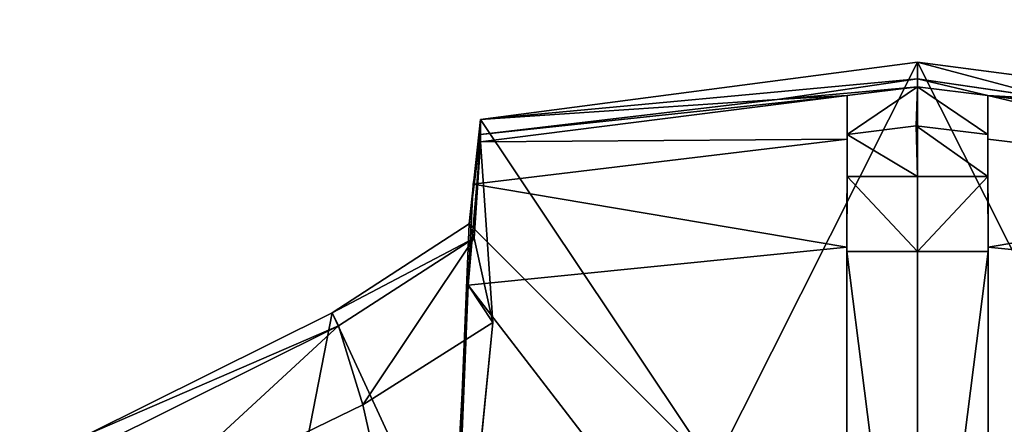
# Model space of a CAD drawing. Extents: x 0 to 22.9, y 0 to 20.5.
# Tile 130 of 233: x 14.269 to 14.843, y 2.677 to 2.913. Entities that reach past the tile are written whole.
import ezdxf

# ---------------------------------------------------------------- set-up
doc = ezdxf.new("R2010")
doc.units = 0
doc.header["$MEASUREMENT"] = 0
doc.layers.get('0').update_dxf_attribs({"color": 13, "linetype": 'CONTINUOUS'})
doc.layers.add('GALVANIZED_METAL', color=252, linetype='CONTINUOUS')
doc.layers.add('STAINLESS_STEEL', color=251, linetype='CONTINUOUS')

# ---------------------------------------------------------------- blocks, each defined once
blk = doc.blocks.new('NGM5458UC_TRADECAD_DXF')
at = {"layer": 'STAINLESS_STEEL', "color": 0}
for p, q in [((14.7926, 2.8881, 2.2887), (14.5378, 2.8546, 2.2887)), ((14.7926, 2.8881, 2.2887), (14.5378, 2.8546, 2.2887)), ((15.0474, 2.8546, 2.2887), (14.7926, 2.8881, 2.2887)), ((14.7926, 2.8881, 2.2887), (14.7926, 2.6564, 2.2887)), ((14.7926, 2.8881, 2.2887), (14.7926, 2.6564, 2.2887)), ((15.0474, 2.8546, 2.2887), (14.7926, 2.8881, 2.2887)), ((14.7926, 2.8782, 2.502), (14.7926, 2.8881, 2.2887)), ((14.7926, 2.8782, 2.502), (14.7926, 2.8881, 2.2887)), ((14.7926, 2.8782, 2.502), (14.7107, 2.8663, 2.502)), ((14.7926, 2.8782, 2.502), (14.7107, 2.8663, 2.502)), ((14.8745, 2.8663, 2.502), (14.7926, 2.8782, 2.502)), ((14.7926, 2.8736, 2.5418), (14.7926, 2.8782, 2.502)), ((14.8745, 2.8663, 2.502), (14.7926, 2.8782, 2.502)), ((14.7926, 2.8736, 2.5418), (14.7926, 2.8782, 2.502)), ((14.7516, 2.8685, 2.5418), (14.7926, 2.8736, 2.5418)), ((14.7516, 2.8685, 2.5418), (14.7926, 2.8736, 2.5418)), ((14.7926, 2.8736, 2.5418), (14.7918, 2.8509, 2.5418)), ((14.7926, 2.8736, 2.5418), (14.7918, 2.8509, 2.5418)), ((14.7926, 2.8736, 2.5418), (14.8336, 2.8685, 2.5418)), ((14.7926, 2.8736, 2.5418), (14.8336, 2.8685, 2.5418)), ((14.7516, 2.8685, 2.5418), (14.5378, 2.8416, 2.5418)), ((14.7516, 2.8685, 2.5418), (14.5378, 2.8416, 2.5418)), ((14.5378, 2.8458, 2.502), (14.7107, 2.8663, 2.502)), ((14.7107, 2.8663, 2.502), (14.5378, 2.8546, 2.2887)), ((14.7107, 2.8663, 2.502), (14.5378, 2.8546, 2.2887)), ((14.5378, 2.8458, 2.502), (14.7107, 2.8663, 2.502)), ((14.7107, 2.8663, 2.502), (14.7516, 2.8685, 2.5418)), ((14.7107, 2.8663, 2.502), (14.7516, 2.8685, 2.5418)), ((14.7516, 2.8685, 2.5418), (14.7516, 2.8431, 3.2788)), ((14.7516, 2.8458, 2.5418), (14.7516, 2.8685, 2.5418)), ((14.7516, 2.8458, 2.5418), (14.7516, 2.8685, 2.5418)), ((14.7516, 2.8685, 2.5418), (14.7516, 2.8431, 3.2788)), ((14.8336, 2.8685, 2.5418), (15.0474, 2.8418, 2.5418)), ((14.8336, 2.8431, 3.2788), (14.8336, 2.8685, 2.5418)), ((14.8336, 2.8459, 2.5418), (14.8336, 2.8685, 2.5418)), ((14.8336, 2.8431, 3.2788), (14.8336, 2.8685, 2.5418)), ((14.8336, 2.8459, 2.5418), (14.8336, 2.8685, 2.5418)), ((14.8336, 2.8685, 2.5418), (15.0474, 2.8418, 2.5418)), ((14.8336, 2.8685, 2.5418), (14.8745, 2.8663, 2.502)), ((14.8336, 2.8685, 2.5418), (14.8745, 2.8663, 2.502)), ((14.5378, 2.8546, 2.2887), (14.5312, 2.7938, 2.2887)), ((14.5378, 2.8546, 2.2887), (14.5312, 2.7938, 2.2887)), ((14.6736, 2.6515, 2.2887), (14.5378, 2.8546, 2.2887)), ((14.6736, 2.6515, 2.2887), (14.5378, 2.8546, 2.2887)), ((14.5378, 2.8546, 2.2887), (14.5378, 2.8458, 2.502)), ((14.5378, 2.8546, 2.2887), (14.5378, 2.8458, 2.502)), ((14.7516, 2.8458, 2.5418), (14.7918, 2.8509, 2.5418)), ((14.7516, 2.8458, 2.5418), (14.7918, 2.8509, 2.5418)), ((14.7918, 2.8509, 2.5418), (14.8336, 2.8459, 2.5418)), ((14.7918, 2.8509, 2.5418), (14.8336, 2.8459, 2.5418)), ((14.7926, 2.8214, 3.2791), (14.7918, 2.8509, 2.5418)), ((14.7926, 2.8214, 3.2791), (14.7918, 2.8509, 2.5418)), ((14.7516, 2.8431, 3.2788), (14.5334, 2.8169, 3.2788)), ((14.7516, 2.8431, 3.2788), (14.5334, 2.8169, 3.2788)), ((14.5341, 2.7854, 2.502), (14.5378, 2.8458, 2.502)), ((14.5341, 2.7854, 2.502), (14.5378, 2.8458, 2.502)), ((14.5378, 2.8458, 2.502), (14.5378, 2.8416, 2.5418)), ((14.5378, 2.8458, 2.502), (14.5378, 2.8416, 2.5418)), ((14.7516, 2.8431, 3.2788), (14.7514, 2.7802, 3.2786)), ((14.7516, 2.8431, 3.2788), (14.7514, 2.7802, 3.2786)), ((14.7516, 2.8214, 3.2791), (14.7516, 2.8458, 2.5418)), ((14.7516, 2.8214, 3.2791), (14.7516, 2.8458, 2.5418)), ((14.7516, 2.8214, 3.2791), (14.7516, 2.8431, 3.2788)), ((14.7516, 2.8214, 3.2791), (14.7516, 2.8431, 3.2788)), ((14.8336, 2.8459, 2.5418), (14.8336, 2.8214, 3.2791)), ((14.8336, 2.8459, 2.5418), (14.8336, 2.8214, 3.2791)), ((15.0518, 2.8169, 3.2788), (14.8336, 2.8431, 3.2788)), ((14.8338, 2.7802, 3.2786), (14.8336, 2.8431, 3.2788)), ((15.0518, 2.8169, 3.2788), (14.8336, 2.8431, 3.2788)), ((14.8336, 2.8431, 3.2788), (14.8336, 2.8214, 3.2791)), ((14.8336, 2.8431, 3.2788), (14.8336, 2.8214, 3.2791)), ((14.8338, 2.7802, 3.2786), (14.8336, 2.8431, 3.2788)), ((14.5334, 2.8169, 3.2788), (14.5378, 2.8416, 2.5418)), ((14.5334, 2.8169, 3.2788), (14.5378, 2.8416, 2.5418)), ((14.5378, 2.8416, 2.5418), (14.5449, 2.7361, 2.5423)), ((14.5378, 2.8416, 2.5418), (14.5449, 2.7361, 2.5423)), ((14.7514, 2.7776, 3.279), (14.7516, 2.8214, 3.2791)), ((14.7514, 2.7776, 3.279), (14.7516, 2.8214, 3.2791)), ((14.7926, 2.8214, 3.2791), (14.7516, 2.8214, 3.2791)), ((14.7926, 2.8214, 3.2791), (14.7516, 2.8214, 3.2791)), ((14.8336, 2.8214, 3.2791), (14.7926, 2.8214, 3.2791)), ((14.7926, 2.7776, 3.279), (14.7926, 2.8214, 3.2791)), ((14.7926, 2.7776, 3.279), (14.7926, 2.8214, 3.2791)), ((14.8336, 2.8214, 3.2791), (14.7926, 2.8214, 3.2791)), ((14.8336, 2.8214, 3.2791), (14.8338, 2.7776, 3.279)), ((14.8336, 2.8214, 3.2791), (14.8338, 2.7776, 3.279)), ((14.5334, 2.8169, 3.2788), (14.5305, 2.7579, 3.2786)), ((14.5334, 2.8169, 3.2788), (14.5305, 2.7579, 3.2786)), ((14.5312, 2.7938, 2.2887), (14.4513, 2.7418, 2.2887)), ((14.5312, 2.7938, 2.2887), (14.4513, 2.7418, 2.2887)), ((14.5312, 2.7938, 2.2887), (14.6736, 2.6515, 2.2887)), ((14.5312, 2.7938, 2.2887), (14.6736, 2.6515, 2.2887)), ((14.5312, 2.7938, 2.2887), (14.5341, 2.7854, 2.502)), ((14.5312, 2.7938, 2.2887), (14.5341, 2.7854, 2.502)), ((14.5341, 2.7854, 2.502), (14.455, 2.7342, 2.502)), ((14.5341, 2.7854, 2.502), (14.455, 2.7342, 2.502)), ((14.5449, 2.7361, 2.5423), (14.5341, 2.7854, 2.502)), ((14.5449, 2.7361, 2.5423), (14.5341, 2.7854, 2.502)), ((14.5305, 2.7579, 3.2786), (14.7514, 2.7802, 3.2786)), ((14.5305, 2.7579, 3.2786), (14.7514, 2.7802, 3.2786)), ((14.7514, 2.7802, 3.2786), (14.7512, 2.4714, 3.2787)), ((14.7514, 2.7802, 3.2786), (14.7512, 2.4714, 3.2787)), ((14.7514, 2.7802, 3.2786), (14.7514, 2.7776, 3.279)), ((14.7514, 2.7802, 3.2786), (14.7514, 2.7776, 3.279)), ((14.834, 2.4714, 3.2787), (14.8338, 2.7802, 3.2786)), ((14.8338, 2.7802, 3.2786), (15.0547, 2.7579, 3.2786)), ((14.8338, 2.7802, 3.2786), (15.0547, 2.7579, 3.2786)), ((14.8338, 2.7776, 3.279), (14.8338, 2.7802, 3.2786)), ((14.834, 2.4714, 3.2787), (14.8338, 2.7802, 3.2786)), ((14.8338, 2.7776, 3.279), (14.8338, 2.7802, 3.2786)), ((14.7512, 2.4689, 3.2791), (14.7514, 2.7776, 3.279)), ((14.7512, 2.4689, 3.2791), (14.7514, 2.7776, 3.279)), ((14.7514, 2.7776, 3.279), (14.7926, 2.7776, 3.279)), ((14.7514, 2.7776, 3.279), (14.7926, 2.7776, 3.279)), ((14.7926, 2.7776, 3.279), (14.8338, 2.7776, 3.279)), ((14.7926, 2.4526, 3.2791), (14.7926, 2.7776, 3.279)), ((14.7926, 2.7776, 3.279), (14.8338, 2.7776, 3.279)), ((14.7926, 2.4526, 3.2791), (14.7926, 2.7776, 3.279)), ((14.8338, 2.7776, 3.279), (14.834, 2.4689, 3.2791)), ((14.8338, 2.7776, 3.279), (14.834, 2.4689, 3.2791)), ((14.5139, 2.452, 3.2789), (14.5305, 2.7579, 3.2786)), ((14.5139, 2.452, 3.2789), (14.5305, 2.7579, 3.2786)), ((14.5449, 2.7361, 2.5423), (14.5305, 2.7579, 3.2786)), ((14.5449, 2.7361, 2.5423), (14.5305, 2.7579, 3.2786)), ((14.4513, 2.7418, 2.2887), (14.3085, 2.6709, 2.2887)), ((14.4513, 2.7418, 2.2887), (14.3085, 2.6709, 2.2887)), ((14.5226, 2.5875, 2.2887), (14.4513, 2.7418, 2.2887)), ((14.5226, 2.5875, 2.2887), (14.4513, 2.7418, 2.2887)), ((14.455, 2.7342, 2.502), (14.4513, 2.7418, 2.2887)), ((14.455, 2.7342, 2.502), (14.4513, 2.7418, 2.2887)), ((14.455, 2.7342, 2.502), (14.3137, 2.6639, 2.502)), ((14.455, 2.7342, 2.502), (14.3137, 2.6639, 2.502)), ((14.4692, 2.6882, 2.5423), (14.455, 2.7342, 2.502)), ((14.4692, 2.6882, 2.5423), (14.455, 2.7342, 2.502)), ((14.5449, 2.7361, 2.5423), (14.4692, 2.6882, 2.5423)), ((14.5449, 2.7361, 2.5423), (14.4692, 2.6882, 2.5423)), ((14.5187, 2.4683, 2.5423), (14.5449, 2.7361, 2.5423)), ((14.5187, 2.4683, 2.5423), (14.5449, 2.7361, 2.5423)), ((14.4692, 2.6882, 2.5423), (14.3338, 2.6224, 2.5423)), ((14.4692, 2.6882, 2.5423), (14.3338, 2.6224, 2.5423))]:
    blk.add_line(p, q, dxfattribs=at)
at = {"layer": 'GALVANIZED_METAL', "color": 0}
mesh = blk.add_polyface(dxfattribs=at)
corners = [(22.2899, 0.579), (0.6671, 18.884), (0.6671, 0.9145), (22.2899, 18.884)]
mesh.append_faces([[corners[k] for k in face] for face in [(0, 1, 2), (1, 0, 3)]], dxfattribs={"vtx0": -1, "color": 0})
at = {"layer": 'STAINLESS_STEEL', "color": 0}
mesh = blk.add_polyface(dxfattribs=at)
corners = [(0.5938, 3.4716, 1.9807), (22.8256, 0.0815, 1.9807), (0.0798, 0.0797, 1.9807), (22.5087, 3.4716, 1.9807)]
mesh.append_faces([[corners[k] for k in face] for face in [(0, 1, 2), (1, 0, 3)]], dxfattribs={"vtx0": -1, "color": 0})
mesh = blk.add_polyface(dxfattribs=at)
corners = [(14.6736, 2.6515, 2.2887), (14.7926, 2.8881, 2.2887), (14.5378, 2.8546, 2.2887), (14.7926, 2.6564, 2.2887)]
mesh.append_faces([[corners[k] for k in face] for face in [(0, 1, 2), (1, 0, 3)]], dxfattribs={"vtx0": -1, "color": 0})
mesh = blk.add_polyface(dxfattribs=at)
corners = [(14.7926, 2.8782, 2.502), (14.5378, 2.8546, 2.2887), (14.7926, 2.8881, 2.2887), (14.7107, 2.8663, 2.502)]
mesh.append_faces([[corners[k] for k in face] for face in [(0, 1, 2), (1, 0, 3)]], dxfattribs={"vtx0": -1, "color": 0})
mesh = blk.add_polyface(dxfattribs=at)
corners = [(14.9117, 2.6515, 2.2887), (14.7926, 2.8881, 2.2887), (14.7926, 2.6564, 2.2887), (15.0474, 2.8546, 2.2887)]
mesh.append_faces([[corners[k] for k in face] for face in [(0, 1, 2), (1, 0, 3)]], dxfattribs={"vtx0": -1, "color": 0})
mesh = blk.add_polyface(dxfattribs=at)
corners = [(14.8745, 2.8663, 2.502), (14.7926, 2.8881, 2.2887), (15.0474, 2.8546, 2.2887), (14.7926, 2.8782, 2.502)]
mesh.append_faces([[corners[k] for k in face] for face in [(0, 1, 2), (1, 0, 3)]], dxfattribs={"vtx0": -1, "color": 0})
mesh = blk.add_polyface(dxfattribs=at)
corners = [(14.7926, 2.8736, 2.5418), (14.7107, 2.8663, 2.502), (14.7926, 2.8782, 2.502), (14.7516, 2.8685, 2.5418)]
mesh.append_faces([[corners[k] for k in face] for face in [(0, 1, 2), (1, 0, 3)]], dxfattribs={"vtx0": -1, "color": 0})
mesh = blk.add_polyface(dxfattribs=at)
corners = [(14.8336, 2.8685, 2.5418), (14.7926, 2.8782, 2.502), (14.8745, 2.8663, 2.502), (14.7926, 2.8736, 2.5418)]
mesh.append_faces([[corners[k] for k in face] for face in [(0, 1, 2), (1, 0, 3)]], dxfattribs={"vtx0": -1, "color": 0})
mesh = blk.add_polyface(dxfattribs=at)
corners = [(14.7926, 2.8736, 2.5418), (14.7516, 2.8458, 2.5418), (14.7516, 2.8685, 2.5418), (14.7918, 2.8509, 2.5418)]
mesh.append_faces([[corners[k] for k in face] for face in [(0, 1, 2), (1, 0, 3)]], dxfattribs={"vtx0": -1, "color": 0})
mesh = blk.add_polyface(dxfattribs=at)
corners = [(14.7926, 2.8736, 2.5418), (14.8336, 2.8459, 2.5418), (14.7918, 2.8509, 2.5418), (14.8336, 2.8685, 2.5418)]
mesh.append_faces([[corners[k] for k in face] for face in [(0, 1, 2), (1, 0, 3)]], dxfattribs={"vtx0": -1, "color": 0})
mesh = blk.add_polyface(dxfattribs=at)
corners = [(14.7516, 2.8431, 3.2788), (14.5378, 2.8416, 2.5418), (14.7516, 2.8685, 2.5418), (14.5334, 2.8169, 3.2788)]
mesh.append_faces([[corners[k] for k in face] for face in [(0, 1, 2), (1, 0, 3)]], dxfattribs={"vtx0": -1, "color": 0})
mesh = blk.add_polyface(dxfattribs=at)
corners = [(14.7516, 2.8685, 2.5418), (14.5378, 2.8458, 2.502), (14.7107, 2.8663, 2.502), (14.5378, 2.8416, 2.5418)]
mesh.append_faces([[corners[k] for k in face] for face in [(0, 1, 2), (1, 0, 3)]], dxfattribs={"vtx0": -1, "color": 0})
mesh = blk.add_polyface(dxfattribs=at)
corners = [(14.5378, 2.8458, 2.502), (14.5378, 2.8546, 2.2887), (14.7107, 2.8663, 2.502)]
mesh.append_faces([[corners[k] for k in face] for face in [(0, 1, 2)]], dxfattribs={"color": 0})
mesh = blk.add_polyface(dxfattribs=at)
corners = [(14.7516, 2.8431, 3.2788), (14.7516, 2.8458, 2.5418), (14.7516, 2.8214, 3.2791), (14.7516, 2.8685, 2.5418)]
mesh.append_faces([[corners[k] for k in face] for face in [(0, 1, 2), (1, 0, 3)]], dxfattribs={"vtx0": -1, "color": 0})
mesh = blk.add_polyface(dxfattribs=at)
corners = [(15.0518, 2.8169, 3.2788), (14.8336, 2.8685, 2.5418), (15.0474, 2.8418, 2.5418), (14.8336, 2.8431, 3.2788)]
mesh.append_faces([[corners[k] for k in face] for face in [(0, 1, 2), (1, 0, 3)]], dxfattribs={"vtx0": -1, "color": 0})
mesh = blk.add_polyface(dxfattribs=at)
corners = [(14.8336, 2.8459, 2.5418), (14.8336, 2.8431, 3.2788), (14.8336, 2.8214, 3.2791), (14.8336, 2.8685, 2.5418)]
mesh.append_faces([[corners[k] for k in face] for face in [(0, 1, 2), (1, 0, 3)]], dxfattribs={"vtx0": -1, "color": 0})
mesh = blk.add_polyface(dxfattribs=at)
corners = [(15.0474, 2.8418, 2.5418), (14.8745, 2.8663, 2.502), (15.0474, 2.846, 2.502), (14.8336, 2.8685, 2.5418)]
mesh.append_faces([[corners[k] for k in face] for face in [(0, 1, 2), (1, 0, 3)]], dxfattribs={"vtx0": -1, "color": 0})
mesh = blk.add_polyface(dxfattribs=at)
corners = [(14.6736, 2.6515, 2.2887), (14.5378, 2.8546, 2.2887), (14.5312, 2.7938, 2.2887)]
mesh.append_faces([[corners[k] for k in face] for face in [(0, 1, 2)]], dxfattribs={"color": 0})
mesh = blk.add_polyface(dxfattribs=at)
corners = [(14.5312, 2.7938, 2.2887), (14.5378, 2.8458, 2.502), (14.5341, 2.7854, 2.502), (14.5378, 2.8546, 2.2887)]
mesh.append_faces([[corners[k] for k in face] for face in [(0, 1, 2), (1, 0, 3)]], dxfattribs={"vtx0": -1, "color": 0})
mesh = blk.add_polyface(dxfattribs=at)
corners = [(14.7926, 2.8214, 3.2791), (14.7516, 2.8458, 2.5418), (14.7918, 2.8509, 2.5418)]
mesh.append_faces([[corners[k] for k in face] for face in [(0, 1, 2)]], dxfattribs={"color": 0})
mesh = blk.add_polyface(dxfattribs=at)
corners = [(14.8336, 2.8214, 3.2791), (14.7918, 2.8509, 2.5418), (14.8336, 2.8459, 2.5418)]
mesh.append_faces([[corners[k] for k in face] for face in [(0, 1, 2)]], dxfattribs={"color": 0})
mesh = blk.add_polyface(dxfattribs=at)
corners = [(14.7926, 2.8214, 3.2791), (14.7918, 2.8509, 2.5418), (14.8336, 2.8214, 3.2791)]
mesh.append_faces([[corners[k] for k in face] for face in [(0, 1, 2)]], dxfattribs={"color": 0})
mesh = blk.add_polyface(dxfattribs=at)
corners = [(14.5334, 2.8169, 3.2788), (14.7514, 2.7802, 3.2786), (14.5305, 2.7579, 3.2786), (14.7516, 2.8431, 3.2788)]
mesh.append_faces([[corners[k] for k in face] for face in [(0, 1, 2), (1, 0, 3)]], dxfattribs={"vtx0": -1, "color": 0})
mesh = blk.add_polyface(dxfattribs=at)
corners = [(14.5378, 2.8458, 2.502), (14.5378, 2.8416, 2.5418), (14.5341, 2.7854, 2.502)]
mesh.append_faces([[corners[k] for k in face] for face in [(0, 1, 2)]], dxfattribs={"color": 0})
mesh = blk.add_polyface(dxfattribs=at)
corners = [(14.7514, 2.7802, 3.2786), (14.7516, 2.8214, 3.2791), (14.7514, 2.7776, 3.279), (14.7516, 2.8431, 3.2788)]
mesh.append_faces([[corners[k] for k in face] for face in [(0, 1, 2), (1, 0, 3)]], dxfattribs={"vtx0": -1, "color": 0})
mesh = blk.add_polyface(dxfattribs=at)
corners = [(14.7516, 2.8214, 3.2791), (14.7516, 2.8458, 2.5418), (14.7926, 2.8214, 3.2791)]
mesh.append_faces([[corners[k] for k in face] for face in [(0, 1, 2)]], dxfattribs={"color": 0})
mesh = blk.add_polyface(dxfattribs=at)
corners = [(15.0518, 2.8169, 3.2788), (14.8338, 2.7802, 3.2786), (14.8336, 2.8431, 3.2788), (15.0547, 2.7579, 3.2786)]
mesh.append_faces([[corners[k] for k in face] for face in [(0, 1, 2), (1, 0, 3)]], dxfattribs={"vtx0": -1, "color": 0})
mesh = blk.add_polyface(dxfattribs=at)
corners = [(14.8336, 2.8214, 3.2791), (14.8338, 2.7802, 3.2786), (14.8338, 2.7776, 3.279), (14.8336, 2.8431, 3.2788)]
mesh.append_faces([[corners[k] for k in face] for face in [(0, 1, 2), (1, 0, 3)]], dxfattribs={"vtx0": -1, "color": 0})
mesh = blk.add_polyface(dxfattribs=at)
corners = [(14.5378, 2.8416, 2.5418), (14.5305, 2.7579, 3.2786), (14.5449, 2.7361, 2.5423)]
mesh.append_faces([[corners[k] for k in face] for face in [(0, 1, 2)]], dxfattribs={"color": 0})
mesh = blk.add_polyface(dxfattribs=at)
corners = [(14.5378, 2.8416, 2.5418), (14.5334, 2.8169, 3.2788), (14.5305, 2.7579, 3.2786)]
mesh.append_faces([[corners[k] for k in face] for face in [(0, 1, 2)]], dxfattribs={"color": 0})
mesh = blk.add_polyface(dxfattribs=at)
corners = [(14.5378, 2.8416, 2.5418), (14.5449, 2.7361, 2.5423), (14.5341, 2.7854, 2.502)]
mesh.append_faces([[corners[k] for k in face] for face in [(0, 1, 2)]], dxfattribs={"color": 0})
mesh = blk.add_polyface(dxfattribs=at)
corners = [(14.7516, 2.8214, 3.2791), (14.7926, 2.7776, 3.279), (14.7514, 2.7776, 3.279), (14.7926, 2.8214, 3.2791)]
mesh.append_faces([[corners[k] for k in face] for face in [(0, 1, 2), (1, 0, 3)]], dxfattribs={"vtx0": -1, "color": 0})
mesh = blk.add_polyface(dxfattribs=at)
corners = [(14.8336, 2.8214, 3.2791), (14.7926, 2.7776, 3.279), (14.7926, 2.8214, 3.2791), (14.8338, 2.7776, 3.279)]
mesh.append_faces([[corners[k] for k in face] for face in [(0, 1, 2), (1, 0, 3)]], dxfattribs={"vtx0": -1, "color": 0})
mesh = blk.add_polyface(dxfattribs=at)
corners = [(14.5226, 2.5875, 2.2887), (14.5312, 2.7938, 2.2887), (14.4513, 2.7418, 2.2887), (14.6736, 2.6515, 2.2887)]
mesh.append_faces([[corners[k] for k in face] for face in [(0, 1, 2), (1, 0, 3)]], dxfattribs={"vtx0": -1, "color": 0})
mesh = blk.add_polyface(dxfattribs=at)
corners = [(14.5341, 2.7854, 2.502), (14.4513, 2.7418, 2.2887), (14.5312, 2.7938, 2.2887), (14.455, 2.7342, 2.502)]
mesh.append_faces([[corners[k] for k in face] for face in [(0, 1, 2), (1, 0, 3)]], dxfattribs={"vtx0": -1, "color": 0})
mesh = blk.add_polyface(dxfattribs=at)
corners = [(14.5341, 2.7854, 2.502), (14.4692, 2.6882, 2.5423), (14.455, 2.7342, 2.502), (14.5449, 2.7361, 2.5423)]
mesh.append_faces([[corners[k] for k in face] for face in [(0, 1, 2), (1, 0, 3)]], dxfattribs={"vtx0": -1, "color": 0})
mesh = blk.add_polyface(dxfattribs=at)
corners = [(14.5305, 2.7579, 3.2786), (14.7512, 2.4714, 3.2787), (14.5139, 2.452, 3.2789), (14.7514, 2.7802, 3.2786)]
mesh.append_faces([[corners[k] for k in face] for face in [(0, 1, 2), (1, 0, 3)]], dxfattribs={"vtx0": -1, "color": 0})
mesh = blk.add_polyface(dxfattribs=at)
corners = [(14.7512, 2.4714, 3.2787), (14.7514, 2.7776, 3.279), (14.7512, 2.4689, 3.2791), (14.7514, 2.7802, 3.2786)]
mesh.append_faces([[corners[k] for k in face] for face in [(0, 1, 2), (1, 0, 3)]], dxfattribs={"vtx0": -1, "color": 0})
mesh = blk.add_polyface(dxfattribs=at)
corners = [(15.0547, 2.7579, 3.2786), (14.834, 2.4714, 3.2787), (14.8338, 2.7802, 3.2786), (15.0713, 2.452, 3.2789)]
mesh.append_faces([[corners[k] for k in face] for face in [(0, 1, 2), (1, 0, 3)]], dxfattribs={"vtx0": -1, "color": 0})
mesh = blk.add_polyface(dxfattribs=at)
corners = [(14.8338, 2.7776, 3.279), (14.834, 2.4714, 3.2787), (14.834, 2.4689, 3.2791), (14.8338, 2.7802, 3.2786)]
mesh.append_faces([[corners[k] for k in face] for face in [(0, 1, 2), (1, 0, 3)]], dxfattribs={"vtx0": -1, "color": 0})
mesh = blk.add_polyface(dxfattribs=at)
corners = [(14.7514, 2.7776, 3.279), (14.7926, 2.4526, 3.2791), (14.7512, 2.4689, 3.2791), (14.7926, 2.7776, 3.279)]
mesh.append_faces([[corners[k] for k in face] for face in [(0, 1, 2), (1, 0, 3)]], dxfattribs={"vtx0": -1, "color": 0})
mesh = blk.add_polyface(dxfattribs=at)
corners = [(14.8338, 2.7776, 3.279), (14.7926, 2.4526, 3.2791), (14.7926, 2.7776, 3.279), (14.834, 2.4689, 3.2791)]
mesh.append_faces([[corners[k] for k in face] for face in [(0, 1, 2), (1, 0, 3)]], dxfattribs={"vtx0": -1, "color": 0})
mesh = blk.add_polyface(dxfattribs=at)
corners = [(14.5305, 2.7579, 3.2786), (14.5139, 2.452, 3.2789), (14.5187, 2.4683, 2.5423)]
mesh.append_faces([[corners[k] for k in face] for face in [(0, 1, 2)]], dxfattribs={"color": 0})
mesh = blk.add_polyface(dxfattribs=at)
corners = [(14.5305, 2.7579, 3.2786), (14.5187, 2.4683, 2.5423), (14.5449, 2.7361, 2.5423)]
mesh.append_faces([[corners[k] for k in face] for face in [(0, 1, 2)]], dxfattribs={"color": 0})
mesh = blk.add_polyface(dxfattribs=at)
corners = [(14.4102, 2.5317, 2.2887), (14.4513, 2.7418, 2.2887), (14.3085, 2.6709, 2.2887), (14.5226, 2.5875, 2.2887)]
mesh.append_faces([[corners[k] for k in face] for face in [(0, 1, 2), (1, 0, 3)]], dxfattribs={"vtx0": -1, "color": 0})
mesh = blk.add_polyface(dxfattribs=at)
corners = [(14.455, 2.7342, 2.502), (14.3085, 2.6709, 2.2887), (14.4513, 2.7418, 2.2887), (14.3137, 2.6639, 2.502)]
mesh.append_faces([[corners[k] for k in face] for face in [(0, 1, 2), (1, 0, 3)]], dxfattribs={"vtx0": -1, "color": 0})
mesh = blk.add_polyface(dxfattribs=at)
corners = [(14.455, 2.7342, 2.502), (14.3338, 2.6224, 2.5423), (14.3137, 2.6639, 2.502), (14.4692, 2.6882, 2.5423)]
mesh.append_faces([[corners[k] for k in face] for face in [(0, 1, 2), (1, 0, 3)]], dxfattribs={"vtx0": -1, "color": 0})
mesh = blk.add_polyface(dxfattribs=at)
corners = [(14.4692, 2.6882, 2.5423), (14.5187, 2.4683, 2.5423), (14.3338, 2.6224, 2.5423), (14.5449, 2.7361, 2.5423)]
mesh.append_faces([[corners[k] for k in face] for face in [(0, 1, 2), (1, 0, 3)]], dxfattribs={"vtx0": -1, "color": 0})

msp = doc.modelspace()

# ---------------------------------------------------------------- block references
at = {"color": 0}
msp.add_blockref('NGM5458UC_TRADECAD_DXF', (0, 0), dxfattribs=at)

doc.saveas('drawing.dxf')
